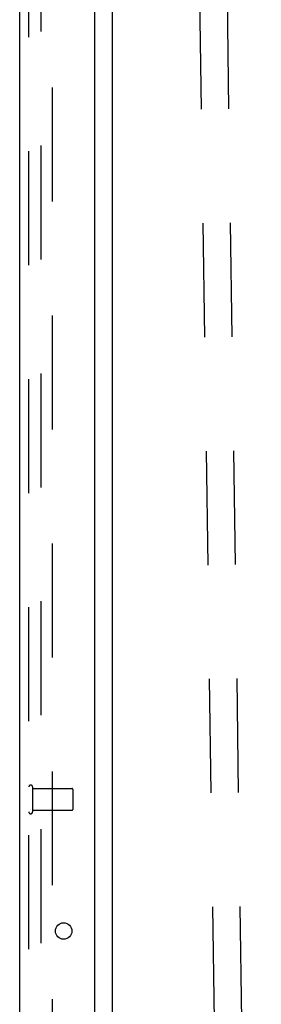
# Model space of a CAD drawing. Header units: inches. Extents: x 0 to 236, y 0 to 153.
# Tile 93 of 99: x 191.78 to 194.53, y 75.84 to 87.06. Entities that reach past the tile are written whole.
import ezdxf

# ---------------------------------------------------------------- set-up
doc = ezdxf.new("R2010")
doc.units = ezdxf.units.IN
doc.header["$LTSCALE"] = 12.986111
doc.header["$MEASUREMENT"] = 0
doc.linetypes.add('HIDDEN', pattern=[0.2, 0.1, -0.1])
doc.layers.get('0').update_dxf_attribs({"linetype": 'CONTINUOUS'})
for name, color, linetype in [('DEFAULT_2', 8, 'HIDDEN'), ('DOOR_3_ASSEMBLY', 7, 'CONTINUOUS'), ('MAIN_DOOR_ASSEMBLY', 7, 'CONTINUOUS')]:
    doc.layers.add(name, color=color, linetype=linetype)

msp = doc.modelspace()

# ---------------------------------------------------------------- linework, layer by layer
at = {"color": 7, "linetype": 'Continuous'}
msp.add_line((192.835, 17.023), (192.835, 96.461), dxfattribs=at)
at = {"layer": 'DEFAULT_2', "color": 8, "linetype": 'HIDDEN'}
for p, q in [((194.217, 60.074), (193.678, 98.07)), ((194.529, 60.078), (193.99, 98.074)), ((192.022, 16.804), (192.022, 96.679)), ((192.147, 96.679), (192.147, 16.804))]:
    msp.add_line(p, q, dxfattribs=at)
at = {"layer": 'DOOR_3_ASSEMBLY', "color": 8, "linetype": 'HIDDEN'}
msp.add_line((191.881, 16.738), (191.881, 96.745), dxfattribs=at)
at = {"layer": 'MAIN_DOOR_ASSEMBLY', "color": 3, "linetype": 'Continuous'}
for p, q in [((192.631, 16.616), (192.631, 96.868)), ((191.777, 16.738), (191.777, 96.745))]:
    msp.add_line(p, q, dxfattribs=at)
at = {"layer": 'MAIN_DOOR_ASSEMBLY', "color": 8, "linetype": 'HIDDEN'}
for p, q in [((191.881, 16.738), (191.881, 96.745)), ((191.924, 78.321), (191.924, 78.037)), ((191.924, 78.303), (192.371, 78.303)), ((192.381, 78.293), (192.381, 78.065)), ((191.924, 78.055), (192.371, 78.055))]:
    msp.add_line(p, q, dxfattribs=at)
at = {"layer": 'MAIN_DOOR_ASSEMBLY', "color": 3, "linetype": 'Continuous'}
msp.add_circle((192.277, 76.679), 0.0938, dxfattribs=at)
at = {"layer": 'MAIN_DOOR_ASSEMBLY', "color": 8, "linetype": 'HIDDEN'}
for centre, radius, start, end in [((191.902, 78.321), 0.0215, 0, 180), ((192.371, 78.293), 0.01, 0, 90), ((191.902, 78.037), 0.0215, 180, 360), ((192.371, 78.065), 0.01, 270, 360)]:
    msp.add_arc(centre, radius, start, end, dxfattribs=at)

doc.saveas('drawing.dxf')
